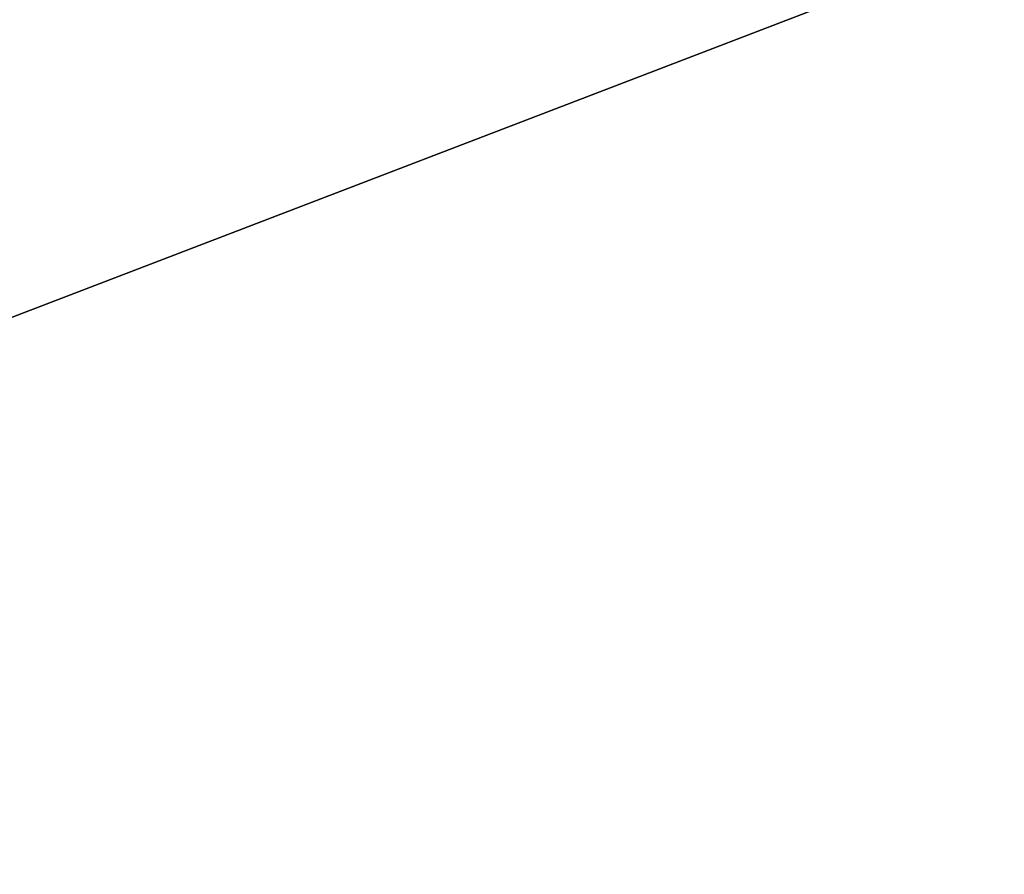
# Model space of a CAD drawing. Extents: x -250 to 250, y -963 to 894.
# Tile 160 of 256: x -3.202 to -2.909, y -818.495 to -818.241. Entities that reach past the tile are written whole.
import ezdxf

# ---------------------------------------------------------------- set-up
doc = ezdxf.new("R2010")
doc.units = 0
doc.header["$LTSCALE"] = 65.185185
for name, color, linetype in [('1658', 7, 'CONTINUOUS'), ('1659', 7, 'CONTINUOUS'), ('2542', 7, 'CONTINUOUS'), ('377', 7, 'CONTINUOUS'), ('664', 7, 'CONTINUOUS')]:
    doc.layers.add(name, color=color, linetype=linetype)

msp = doc.modelspace()

# ---------------------------------------------------------------- linework, layer by layer
at = {"layer": '1658', "color": 7, "linetype": 'CONTINUOUS'}
msp.add_3dface([(0, -819.35832, -68.65), (-6.51238, -818.58224, -68.65), (-6.34284, -816.8908, -68.65), (0, -819.35832, -68.65)], dxfattribs=at)
at = {"layer": '1659', "color": 7, "linetype": 'CONTINUOUS'}
for points in [[(-7.80117, -816.20147, -15.65), (-4.48799, -818.82146, -15.65), (0, -817.1, -15.65), (-7.80117, -816.20147, -15.65)], [(-4.48799, -818.82146, -15.65), (7.55537, -816.46071, -15.65), (0, -817.1, -15.65), (-4.48799, -818.82146, -15.65)], [(-4.48799, -818.82146, -15.65), (0, -820, -15.65), (7.55537, -816.46071, -15.65), (-4.48799, -818.82146, -15.65)]]:
    msp.add_3dface(points, dxfattribs=at)
at = {"layer": '2542', "color": 7, "linetype": 'CONTINUOUS'}
msp.add_3dface([(0, -819.35832, -68.65), (-6.34284, -816.8908, -68.65), (0, -818.13358, -68.62499), (0, -819.35832, -68.65)], dxfattribs=at)
at = {"layer": '377', "color": 7, "linetype": 'CONTINUOUS'}
for points in [[(-2.99995, -818.75, -48.65), (0, -818.75, -45.65), (-2.5, -818.25, -48.65), (-2.99995, -818.75, -48.65)], [(-2.99995, -818.75, -48.65), (0, -818.25, -51.15), (0, -818.60355, -51.29645), (-2.99995, -818.75, -48.65)], [(0, -818.25, -51.15), (-2.99995, -818.75, -48.65), (-2.5, -818.25, -48.65), (0, -818.25, -51.15)]]:
    msp.add_3dface(points, dxfattribs=at)
at = {"layer": '664', "color": 7, "linetype": 'CONTINUOUS'}
for points in [[(210, -814, 11), (-210, -814, 11), (-210, -818.77271, 9.91066), (210, -814, 11)], [(210, -814, -11), (210, -818.77272, -9.91066), (-210, -814, -11), (210, -814, -11)], [(-210, -814, -11), (210, -818.77272, -9.91066), (-210, -818.77272, -9.91066), (-210, -814, -11)], [(210, -818.77271, 9.91066), (210, -814, 11), (-210, -818.77271, 9.91066), (210, -818.77271, 9.91066)]]:
    msp.add_3dface(points, dxfattribs=at)

doc.saveas('drawing.dxf')
